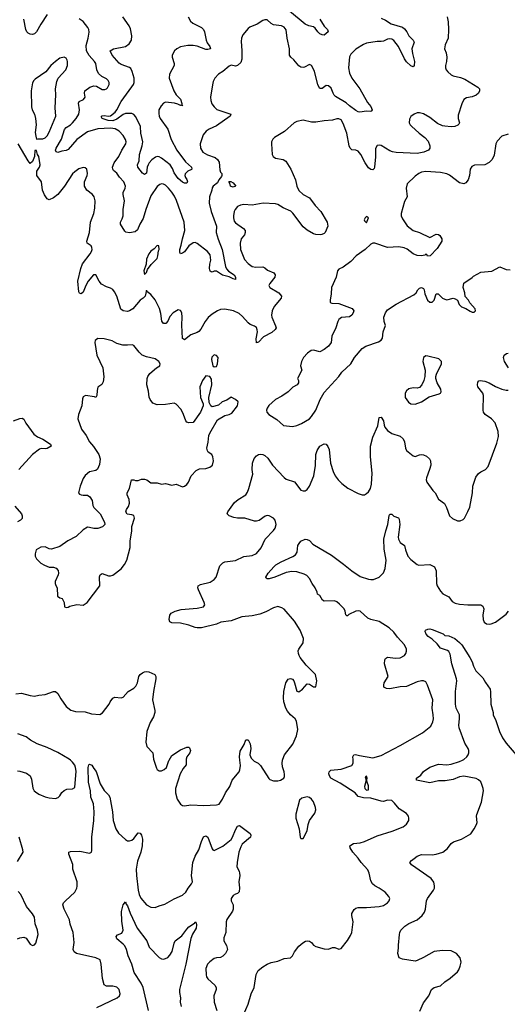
# Model space of a CAD drawing. Header units: inches. Extents: x 1954678 to 2060271, y 904822 to 1016299.
# Tile 37 of 256: x 1975110 to 1979722, y 927690 to 937004. Entities that reach past the tile are written whole.
import ezdxf

# ---------------------------------------------------------------- set-up
doc = ezdxf.new("R2010")
doc.units = ezdxf.units.IN
doc.header["$MEASUREMENT"] = 0
doc.layers.add('B9972', color=7, linetype='Continuous')
doc.layers.add('B9973', color=7, linetype='Continuous')

msp = doc.modelspace()

# ---------------------------------------------------------------- linework, layer by layer
at = {"layer": 'B9972', "color": 5}
for points, elevation in [([(1975090, 929898.8), (1975110, 929896.3), (1975175.6, 929875.6), (1975210, 929850.8), (1975220.4, 929820.4), (1975234.6, 929734.6), (1975247.3, 929710), (1975258.8, 929698.8), (1975290, 929679.1), (1975350, 929653.4), (1975390, 929642), (1975450, 929637.3), (1975473.8, 929646.2), (1975490, 929662.8), (1975510, 929694.8), (1975530, 929714), (1975556, 929724), (1975610, 929727.7), (1975630, 929741), (1975643, 929897), (1975638.4, 929930), (1975630, 929952.2), (1975610, 929981.4), (1975589.9, 930000)], 660), ([(1975839.5, 927660.5), (1976033.2, 927750), (1976055.1, 927770), (1976060.9, 927790), (1976052, 927830), (1976030, 927851.8), (1975990, 927861.6), (1975930, 927860.9), (1975910, 927874), (1975893.6, 927933.6), (1975880.5, 928070), (1975871.5, 928111.5), (1975830, 928129.6), (1975648, 928170), (1975625.4, 928185.4), (1975617.2, 928210), (1975624.5, 928275.5), (1975616.9, 928370), (1975587.7, 928447.7), (1975579.8, 928490), (1975529.6, 928590), (1975519.5, 928630), (1975523.7, 928650), (1975542, 928670), (1975631.6, 928750), (1975649.4, 928789.4), (1975652.4, 928807.6), (1975652.3, 928850), (1975613, 928970), (1975613.8, 929013.8), (1975574.3, 929110), (1975575.1, 929130), (1975590, 929136.9), (1975677.5, 929137.5), (1975770, 929118.4), (1975789.3, 929130), (1975793.5, 929146.5), (1975793.1, 929270), (1975811.9, 929430), (1975814.2, 929510), (1975806.8, 929586.8), (1975782.5, 929650), (1975778.9, 929710), (1975762, 929790), (1975758.2, 929930), (1975763.9, 929956.1), (1975770, 929963), (1975793.3, 929953.3), (1975810, 929920.7), (1975832.3, 929892.3), (1975870, 929775.5), (1975910, 929714), (1975951.1, 929671.1), (1975963.6, 929650), (1975987.7, 929510), (1975994.3, 929430), (1976018.3, 929350), (1976043.1, 929310), (1976110, 929250.5), (1976130, 929238), (1976150, 929235.5), (1976170, 929243), (1976190, 929259.1), (1976230, 929313), (1976250, 929310.4), (1976261.6, 929290), (1976271.2, 929251.2), (1976268.9, 929188.9), (1976255.2, 929130), (1976224.4, 929044.4), (1976212.4, 928970), (1976213.4, 928910), (1976231.3, 928770), (1976238.6, 928730), (1976255.1, 928695.1), (1976310, 928632.4), (1976350, 928608.8), (1976390, 928605.3), (1976430, 928622.4), (1976482.8, 928637.2), (1976570, 928688.4), (1976650, 928722), (1976682.4, 928750), (1976704.2, 928790), (1976734.7, 928830), (1976743, 928850), (1976736.4, 928910), (1976747.9, 929030), (1976769.9, 929090.1), (1976803.6, 929150), (1976829.7, 929230), (1976850, 929274), (1976870, 929284), (1976890, 929270.6), (1976930, 929162), (1976938, 929150), (1976950, 929144.9), (1977030, 929185.7), (1977109.8, 929250.2), (1977123.5, 929270), (1977150, 929340.7), (1977170, 929374.8), (1977190, 929381), (1977290, 929304.7), (1977297.3, 929290), (1977294, 929270), (1977215.3, 929204.7), (1977200.2, 929179.8), (1977181.8, 929130), (1977165.7, 929030), (1977163.8, 928990), (1977185.5, 928950), (1977190.4, 928930), (1977192.2, 928910), (1977181.1, 928850), (1977188.3, 928791.7), (1977187.1, 928752.9), (1977170, 928737.2), (1977150, 928733.2), (1977130, 928719), (1977111.3, 928690), (1977111.3, 928670), (1977130.5, 928630.5), (1977130.3, 928590), (1977122.8, 928570), (1977070, 928491.5), (1977061.3, 928470), (1977059.1, 928370), (1977042, 928318), (1977040.3, 928290), (1977064.9, 928244.9), (1977074, 928210), (1977055.3, 928170), (1977030, 928146), (1977010, 928133.3), (1976970, 928131.3), (1976950, 928122.9), (1976908.8, 928091.2), (1976887.3, 928070), (1976871.5, 928030), (1976872.4, 927970), (1976877.1, 927950), (1976890.4, 927930), (1976957.1, 927870), (1976968.2, 927850), (1976968.4, 927830), (1976946.7, 927770), (1976948, 927710), (1976975.5, 927630)], 640), ([(1976379.3, 930000), (1976402.6, 929922.6), (1976410.4, 929910.4), (1976430, 929898), (1976450, 929898.7), (1976477.6, 929910), (1976497.2, 929930), (1976522, 929998), (1976523.2, 930000)], 660), ([(1976684.6, 930000), (1976683.5, 929956.5), (1976657.7, 929922.3), (1976627.7, 929870), (1976584.4, 929730), (1976584.4, 929690), (1976599.5, 929630), (1976630, 929584.9), (1976650, 929570.5), (1976668.5, 929568.5), (1976730, 929578.3), (1976851.5, 929571.5), (1976970, 929575.8), (1976995.4, 929584.6), (1977027.6, 929630), (1977055.6, 929690), (1977098, 929750), (1977120.5, 929810), (1977185.1, 929890), (1977192.9, 929907.1), (1977198.3, 929950), (1977191.7, 930000)], 660), ([(1977226.6, 927590), (1977270, 927690.7), (1977298.4, 927790), (1977327.7, 927850), (1977346.5, 927973.5), (1977366.2, 928010), (1977410, 928045.8), (1977450, 928068.9), (1977490, 928085.3), (1977550, 928097.6), (1977610, 928124.4), (1977670, 928130.7), (1977691.5, 928148.5), (1977710, 928186), (1977750, 928238.8), (1977787.2, 928272.8), (1977812.9, 928287.1), (1977830, 928290.8), (1977850, 928286.8), (1977870, 928276), (1977890, 928251), (1977910, 928236), (1977990, 928214.8), (1978030, 928210.8), (1978070, 928226.8), (1978090, 928226), (1978130, 928211), (1978150, 928218), (1978210, 928294.8), (1978239.1, 928340.9), (1978251.6, 928370), (1978263.6, 928470), (1978252.3, 928530), (1978252.7, 928550), (1978274.2, 928585.8), (1978290, 928598.8), (1978310, 928604.9), (1978390, 928604.9), (1978510, 928616.9), (1978550, 928626.3), (1978589.7, 928650.3), (1978605.1, 928670), (1978609.6, 928690), (1978602.9, 928710), (1978567, 928750), (1978510, 928789.6), (1978470, 928809.6), (1978447.8, 928830), (1978430, 928857.2), (1978416.8, 928930), (1978402, 928962), (1978340.5, 929030), (1978310, 929073.6), (1978260.5, 929130), (1978234.5, 929170), (1978232.7, 929190), (1978268.7, 929210), (1978330, 929217.4), (1978370, 929228.7), (1978490, 929282.4), (1978632.5, 929327.5), (1978737.2, 929370), (1978770, 929394), (1978789.5, 929430), (1978792, 929450), (1978786, 929470), (1978770, 929494), (1978698.6, 929538.6), (1978654.2, 929594.2), (1978630, 929617.2), (1978590, 929622.7), (1978550.4, 929609.6), (1978530, 929611.6), (1978430, 929640.9), (1978363.2, 929643.2), (1978310, 929655.3), (1978284, 929690), (1978142, 929782), (1978051.6, 929830), (1978038.9, 929850), (1978035.1, 929870), (1978038.4, 929890), (1978053.6, 929906.4), (1978150, 929913.7), (1978251.8, 929948.2), (1978262.7, 929970), (1978265.2, 930000)], 640), ([(1977317.7, 930000), (1977328, 929990), (1977364, 929970), (1977387.7, 929950), (1977465.2, 929825.2), (1977476.8, 929816.8), (1977510, 929805.5), (1977550, 929804.9), (1977578, 929810), (1977608.7, 929830), (1977615.1, 929844.9), (1977615.5, 929864.5), (1977611.8, 929890), (1977595.8, 929935.8), (1977592.8, 929970), (1977596.2, 930000)], 660), ([(1978893.9, 927626.1), (1978930, 927704.9), (1978978.4, 927770), (1979003.7, 927830), (1979030, 927847.7), (1979090, 927864), (1979130, 927901.6), (1979182.6, 927937.4), (1979250, 927997.1), (1979264.4, 928015.6), (1979276.9, 928050), (1979284.2, 928090), (1979276.9, 928130), (1979242.9, 928170), (1979190, 928196.4), (1979110, 928200.5), (1979030, 928188.6), (1978930, 928132.2), (1978870, 928104.2), (1978850, 928099.6), (1978730, 928116), (1978698, 928130), (1978685.2, 928170), (1978694.2, 928225.8), (1978692, 928250), (1978702.7, 928350), (1978706, 928370), (1978716, 928390), (1978751.6, 928430), (1978790, 928455.6), (1978869.8, 928490.2), (1978916.9, 928530), (1978938, 928562), (1978948.2, 928590), (1978958.3, 928670), (1978966, 928690), (1979022.9, 928770), (1979031.8, 928790), (1979034, 928810), (1979026.5, 928846.5), (1979001.3, 928881.3), (1978814.5, 929010), (1978800.9, 929030), (1978816.2, 929050), (1978840.5, 929070), (1978870, 929090.3), (1978910, 929106), (1979010, 929105.5), (1979050, 929110.3), (1979112.1, 929127.9), (1979155.9, 929164.1), (1979191.5, 929210), (1979212.5, 929227.5), (1979290, 929251.5), (1979375.7, 929304.3), (1979408.8, 929350), (1979430.7, 929390), (1979435.8, 929410), (1979430.7, 929470), (1979433.6, 929486.4), (1979478.2, 929601.8), (1979495.5, 929710), (1979494.4, 929730), (1979482, 929770), (1979470, 929793.3), (1979450, 929814.7), (1979425.9, 929825.9), (1979310, 929848.9), (1979270, 929841.6), (1979210, 929816.4), (1979134.5, 929805.5), (1979070, 929803.1), (1978990, 929783.8), (1978863.7, 929810), (1978862.7, 929830), (1978903.6, 929856.4), (1978928.5, 929891.6), (1978990, 929934.6), (1979070, 929960.3), (1979150, 929956.5), (1979190, 929961), (1979270, 929987.7), (1979297.5, 930000)], 620), ([(1975090, 929041), (1975142, 929130), (1975139, 929150), (1975105.2, 929270)], 660), ([(1975090, 928308), (1975110, 928319.1), (1975150, 928324.9), (1975170, 928314.8), (1975210, 928258), (1975230, 928246), (1975250, 928253.4), (1975261.6, 928270), (1975284.2, 928350), (1975278.7, 928390), (1975255.8, 928450), (1975250, 928513.2), (1975230, 928546.6), (1975174.6, 928614.6), (1975120.7, 928730), (1975095.9, 928755.9)], 660), ([(1976329.1, 927630), (1976276.8, 927850), (1976257.4, 927890), (1976192.8, 927990), (1976171.8, 928070), (1976134.8, 928150), (1976119.7, 928210), (1976103.3, 928243.3), (1976090, 928259.5), (1976029.6, 928310), (1976020.9, 928330), (1976034.2, 928345.8), (1976076, 928364), (1976089.6, 928390), (1976075.4, 928475.4), (1976072.9, 928567.1), (1976090, 928631.3), (1976110, 928658), (1976116.7, 928636.7), (1976130, 928620.5), (1976153.3, 928553.3), (1976222, 928410), (1976311.5, 928291.5), (1976334.9, 928230), (1976430, 928132.7), (1976450, 928121.3), (1976470, 928118.7), (1976490, 928123.1), (1976510, 928133.7), (1976530, 928153.7), (1976552.3, 928190), (1976570.7, 928270), (1976580.9, 928290), (1976643.2, 928336.8), (1976690, 928401.7), (1976710, 928421.7), (1976762, 928458), (1976770, 928471), (1976778.5, 928458.5), (1976783.5, 928443.5), (1976780.4, 928410), (1976744.8, 928355.2), (1976727.3, 928312.7), (1976680.7, 928070), (1976620.7, 927830), (1976620.8, 927800.8), (1976630.3, 927750), (1976627.8, 927710), (1976638.5, 927670)], 620)]:
    msp.add_lwpolyline(points, dxfattribs=dict(at, elevation=elevation))
for points, elevation in [([(1978390, 929848), (1978378, 929842), (1978386, 929810), (1978370.7, 929750), (1978374, 929730), (1978390, 929716.3), (1978410, 929718), (1978410, 929758), (1978397.2, 929790), (1978393.2, 929810), (1978397.2, 929830)], 640), ([(1977830, 929653.2), (1977779.8, 929640.2), (1977757.3, 929622.7), (1977720.5, 929490), (1977720.5, 929450), (1977754, 929350), (1977762.8, 929270), (1977770, 929258), (1977790, 929258), (1977829.2, 929330), (1977839.3, 929390), (1977852.1, 929427.9), (1977901.2, 929498.8), (1977909.5, 929530), (1977909.3, 929550.7), (1977890, 929605.2), (1977870, 929629.3), (1977850, 929645.2)], 660)]:
    msp.add_lwpolyline(points, close=True, dxfattribs=dict(at, elevation=elevation))
at = {"layer": 'B9973', "color": 5}
for points, elevation in [([(1977950.1, 937010.1), (1977990, 936943.1), (1978020.5, 936910), (1978027.3, 936890), (1977990, 936858), (1977970, 936859.6), (1977949.7, 936870), (1977929.7, 936890), (1977905.3, 936925.3), (1977890, 936938), (1977845.3, 936945.3), (1977810, 936961), (1977663.4, 937083.4)], 620), ([(1979152.2, 937030), (1979163.1, 936983.1), (1979166.9, 936910), (1979162.4, 936830), (1979134.8, 936765.2), (1979128.9, 936730), (1979142.6, 936690), (1979148.7, 936650), (1979146.7, 936610), (1979136.3, 936570), (1979137.3, 936550), (1979144.9, 936530), (1979159.1, 936510), (1979190, 936483.8), (1979210, 936472.7), (1979277.7, 936457.7), (1979321.7, 936441.7), (1979444.4, 936364.4), (1979459.1, 936350), (1979459.5, 936330), (1979448.8, 936310), (1979426.4, 936290), (1979390, 936274.8), (1979334.6, 936265.4), (1979310.8, 936250), (1979290.7, 936209.3), (1979257.6, 936102.4), (1979257.6, 936070), (1979270.6, 936030), (1979263.4, 936016.6), (1979254, 936006), (1979226, 935994), (1979190.4, 935989.6), (1979130, 935995.8), (1979110, 936000.5), (1979062.6, 936022.6), (1978990, 936079.7), (1978930, 936113.7), (1978890, 936124), (1978870, 936122), (1978840.7, 936110), (1978810.4, 936089.6), (1978796.7, 936063.3), (1978794, 936030), (1978803.1, 936010), (1978816.4, 935996.4), (1978887.6, 935930), (1978942.3, 935890), (1978974.9, 935854.9), (1978988.9, 935810), (1978988.5, 935790), (1978975.8, 935770), (1978933, 935750), (1978870, 935738.5), (1978669.2, 935749.2), (1978634.8, 935754.8), (1978610, 935764.5), (1978530, 935813.5), (1978510, 935818.3), (1978490, 935815.6), (1978475.8, 935784.2), (1978474.5, 935705.5), (1978465.8, 935610), (1978462.2, 935597.8), (1978450, 935583), (1978430, 935586.2), (1978410, 935603.1), (1978377.2, 935650), (1978336.1, 935730), (1978310, 935759.3), (1978290, 935769.8), (1978250, 935774.6), (1978235.3, 935790), (1978227.4, 935810), (1978204.6, 935930), (1978170, 936023.7), (1978150, 936057), (1978130, 936067), (1978110, 936066.6), (1978070, 936052.3), (1977990, 936046.3), (1977910, 936034), (1977870, 936035.1), (1977790, 936052.3), (1977730, 936040.9), (1977706.8, 936030), (1977613.5, 935946.5), (1977520.7, 935890), (1977504.6, 935875.4), (1977490.5, 935850), (1977490.4, 935830), (1977497.3, 935730), (1977506.8, 935710), (1977530, 935694), (1977601.1, 935681.1), (1977626.2, 935666.2), (1977675.5, 935590), (1977718.7, 935490), (1977732, 935430), (1977749.2, 935389.2), (1977790, 935350.5), (1977850, 935320.5), (1977906.2, 935246.2), (1977958, 935190), (1978019.1, 935090), (1978024, 935050), (1977998.8, 934990), (1977990, 934982.7), (1977968.1, 934971.9), (1977950.4, 934969.6), (1977910, 934972.3), (1977890, 934978.7), (1977830, 935012), (1977790, 935044.8), (1977693.8, 935173.8), (1977674.2, 935194.2), (1977603.4, 935223.4), (1977550, 935256.2), (1977530, 935261), (1977413, 935267), (1977310, 935248.4), (1977230, 935256.8), (1977198.8, 935250), (1977170, 935236.3), (1977147, 935210), (1977138.9, 935190), (1977132.8, 935150), (1977131.5, 935130), (1977138.8, 935098.8), (1977150, 935082.6), (1977227.2, 935030), (1977242.3, 935010), (1977244, 934990), (1977235.6, 934970), (1977205.3, 934930), (1977194.9, 934890), (1977199.6, 934830), (1977236.7, 934736.7), (1977270, 934696.4), (1977310, 934670.4), (1977344.2, 934664.2), (1977410, 934667.2), (1977430, 934656.4), (1977454.1, 934634.1), (1977514.8, 934610), (1977527.7, 934590), (1977521.6, 934570), (1977476.3, 934510), (1977467.3, 934490), (1977474.8, 934470), (1977559.5, 934419.5), (1977587.7, 934390), (1977581.6, 934370), (1977515.3, 934290), (1977496.5, 934250), (1977491.6, 934210), (1977493.8, 934190), (1977530.4, 934109.6), (1977534.4, 934090), (1977526.4, 934073.6), (1977494.2, 934045.8), (1977417.4, 934002.6), (1977370, 933954), (1977350, 933948), (1977345.6, 933985.6), (1977358, 934050), (1977357.4, 934070), (1977350, 934092), (1977330, 934105.6), (1977290, 934121.1), (1977270, 934136.9), (1977217.5, 934197.5), (1977185.7, 934225.7), (1977132.3, 934250), (1977050, 934267.1), (1977010, 934263.1), (1976981.6, 934250), (1976930, 934218), (1976892.3, 934187.7), (1976863.9, 934150), (1976822.9, 934077.1), (1976804.6, 934055.4), (1976790, 934044), (1976730, 934024), (1976670, 933975.1), (1976649.8, 933989.8), (1976644.1, 934115.9), (1976646.6, 934190), (1976642.4, 934230), (1976632.3, 934252.3), (1976610, 934259.5), (1976562, 934230), (1976530, 934198), (1976510, 934153.2), (1976490.8, 934130), (1976470, 934129.4), (1976453.3, 934153.3), (1976444.7, 934224.7), (1976430.8, 934270.8), (1976392.7, 934352.7), (1976350, 934405.2), (1976314, 934434), (1976310, 934446), (1976295.5, 934390), (1976279.3, 934370), (1976248.5, 934350), (1976179.5, 934270), (1976150, 934250.9), (1976130, 934244.6), (1976090, 934249), (1976066.5, 934266.5), (1976027.4, 934390), (1976008.2, 934430), (1975990, 934451.3), (1975970, 934463), (1975930, 934476.3), (1975882.8, 934502.8), (1975860.5, 934530), (1975830, 934589.2), (1975808.4, 934590), (1975757.4, 934530), (1975734.3, 934490), (1975710, 934426), (1975690, 934409.3), (1975677, 934417), (1975668.5, 934428.5), (1975659.4, 934530), (1975688.2, 934651.8), (1975705, 934695), (1975776, 934790), (1975788.9, 934810), (1975794, 934830), (1975793.7, 934850), (1975785.6, 934865.6), (1975749.2, 934889.2), (1975743.5, 934910), (1975768.8, 934990), (1975780.4, 935090), (1975812.3, 935170), (1975819.8, 935220.2), (1975823, 935290), (1975814, 935330), (1975798.4, 935350), (1975745.6, 935390), (1975722.9, 935430), (1975721.6, 935470), (1975747.6, 935530), (1975751.5, 935550), (1975743.7, 935590), (1975730, 935603.7), (1975710, 935607.3), (1975670, 935593), (1975630, 935565.6), (1975610, 935547), (1975533.6, 935430), (1975470, 935350.9), (1975430, 935319.8), (1975390, 935301.1), (1975369.8, 935309.8), (1975346.1, 935346.1), (1975327.1, 935390), (1975316.9, 935470), (1975273.3, 935530), (1975273.6, 935570), (1975298.7, 935610), (1975303, 935630), (1975290, 935708.7), (1975279.3, 935730), (1975270, 935768), (1975254, 935766), (1975250.8, 935710), (1975230, 935664), (1975210, 935645.2), (1975190, 935669.5), (1975095.8, 935830)], 660), ([(1975370, 937052.8), (1975310, 936962), (1975270, 936889.5), (1975251.1, 936868.9), (1975230, 936865), (1975207.8, 936867.8), (1975190, 936876.4), (1975178, 936890), (1975168.9, 936910), (1975150, 937009.2)], 640), ([(1978530, 937018.9), (1978570, 936999), (1978623.7, 936963.7), (1978730, 936932.7), (1978750, 936917.6), (1978770.3, 936890), (1978790.4, 936850), (1978833, 936810), (1978840.4, 936790), (1978818, 936730), (1978824, 936684), (1978844, 936610), (1978841.6, 936570), (1978830, 936558.4), (1978810, 936567.6), (1978770, 936606.3), (1978750, 936633.3), (1978691.4, 936751.4), (1978650, 936807.7), (1978630, 936820.8), (1978610, 936823.8), (1978590, 936819.3), (1978550, 936800.7), (1978530, 936796.8), (1978490, 936797.6), (1978390, 936781.8), (1978360.4, 936770), (1978290, 936725.1), (1978242, 936678), (1978228.1, 936651.9), (1978221.3, 936550), (1978230, 936499.1), (1978250.2, 936450), (1978325.7, 936350), (1978400.7, 936220.7), (1978430, 936182.8), (1978442.8, 936150), (1978438.5, 936141.5), (1978430, 936137.2), (1978390, 936138.9), (1978328.5, 936128.5), (1978310, 936133.3), (1978290, 936145.4), (1978230, 936187.8), (1978197.4, 936217.4), (1978097.7, 936277.7), (1978084.5, 936290), (1978073.7, 936310), (1978055.9, 936355.9), (1978030, 936379.6), (1978010, 936382.4), (1977970, 936354.5), (1977950, 936354.5), (1977930, 936389.2), (1977897.8, 936517.8), (1977870, 936569.3), (1977850, 936580.9), (1977804.9, 936555.1), (1977790, 936551.1), (1977770, 936554.8), (1977750, 936568.5), (1977704.3, 936624.3), (1977673.3, 936650), (1977660.3, 936670), (1977661.6, 936730), (1977638.4, 936830), (1977630, 936909), (1977610, 936934), (1977586.6, 936946.6), (1977510, 936956.4), (1977488.2, 936968.2), (1977450, 937001.6), (1977430, 937002.4), (1977410, 936996.9), (1977356.7, 936963.3), (1977286.2, 936933.8), (1977270, 936922), (1977220.3, 936859.8), (1977206.4, 936830), (1977203.4, 936796.6), (1977211.7, 936711.7), (1977211.4, 936630), (1977201.2, 936598.8), (1977170, 936569.6), (1977150, 936564.2), (1977110, 936572.8), (1977090, 936566), (1977030, 936512.8), (1976991.3, 936488.7), (1976954.9, 936450), (1976941.1, 936418.9), (1976933.3, 936386.7), (1976915.8, 936270), (1976918.4, 936238.4), (1976928.5, 936208.5), (1976950, 936178.4), (1976976, 936156), (1977107.3, 936110), (1977100.5, 936090), (1976970, 936000.4), (1976902, 935970), (1976873, 935950), (1976846.3, 935913.7), (1976816, 935830), (1976819.6, 935790), (1976843.6, 935750), (1976885.2, 935725.2), (1976959.3, 935699.3), (1976981.8, 935681.9), (1976996.7, 935656.7), (1977004.3, 935584.3), (1977010, 935562), (1977020.5, 935550), (1977022.8, 935530), (1977019.8, 935520.2), (1976993.4, 935490), (1976980.3, 935459.7), (1976939.5, 935430), (1976930, 935412.7), (1976927.6, 935390), (1976904.1, 935330), (1976903, 935270), (1976920.5, 935190), (1976971.3, 935050), (1976968.1, 934990), (1976987.4, 934927.4), (1977026.4, 934830), (1977056.3, 934670), (1977066.5, 934646.5), (1977085.6, 934625.6), (1977139.6, 934590), (1977150.2, 934570), (1977150, 934548), (1977130, 934551.8), (1977092.7, 934572.7), (1977027.7, 934587.7), (1976970, 934626.3), (1976950, 934625.6), (1976930, 934616.2), (1976919.5, 934619.5), (1976910, 934625.2), (1976905.4, 934650), (1976907.9, 934690), (1976918.5, 934730), (1976910, 934779.5), (1976887.8, 934810), (1976790, 934886.9), (1976770, 934895.8), (1976750, 934892.6), (1976710, 934864.7), (1976670, 934809.7), (1976650, 934795.6), (1976629.5, 934790), (1976623.7, 934803.7), (1976623.8, 934830), (1976637.6, 934870), (1976648.6, 934930), (1976670.5, 935009.5), (1976664.1, 935090), (1976593.1, 935293.1), (1976574.1, 935334.1), (1976550, 935373.3), (1976518.9, 935410), (1976490, 935438.9), (1976470, 935449.7), (1976450, 935451.1), (1976434.5, 935445.5), (1976410, 935425.7), (1976350, 935339.2), (1976301.5, 935210), (1976277, 935123), (1976247.1, 935070), (1976223.7, 935016.3), (1976201.3, 934998.7), (1976150, 934987.3), (1976114.2, 934994.2), (1976103.5, 935003.5), (1976062, 935070), (1976062.6, 935090), (1976079.1, 935120.9), (1976087.7, 935150), (1976089.8, 935210), (1976099.8, 935290), (1976088.4, 935350), (1976089.7, 935370), (1976108.2, 935410), (1976111.2, 935430), (1976095.6, 935470), (1976054.5, 935514.5), (1976030, 935551.5), (1975998.4, 935578.4), (1975989.8, 935590), (1975987.9, 935607.9), (1976003, 935650), (1976048.5, 935710), (1976076, 935770), (1976115.1, 935830), (1976116.9, 935850), (1976111.8, 935871.8), (1976088, 935910), (1976050.7, 935950.7), (1976012.9, 935972.9), (1975970, 935977.7), (1975850, 935972), (1975750, 935943.8), (1975650.2, 935870), (1975570, 935777.2), (1975550, 935767.1), (1975510, 935761.8), (1975470, 935746.3), (1975454.7, 935754.7), (1975449.8, 935770), (1975454.6, 935790), (1975506.5, 935873.5), (1975534.6, 935965.4), (1975550, 935984), (1975589.8, 936010), (1975609.8, 936030), (1975644, 936070), (1975668.9, 936110), (1975674.5, 936150), (1975665.3, 936214.7), (1975672, 936230), (1975713.2, 936250), (1975729.5, 936270), (1975723.6, 936310), (1975727, 936330), (1975774.1, 936365.9), (1975810, 936379.6), (1975836.5, 936376.5), (1975890, 936345.2), (1975915.1, 936344.9), (1975930, 936350.5), (1975939.5, 936360.5), (1975955.1, 936390), (1975955.4, 936410), (1975947, 936430), (1975930, 936443.6), (1975885.5, 936465.5), (1975855.9, 936495.9), (1975839.7, 936530), (1975829.7, 936590), (1975817.7, 936610), (1975765.5, 936665.5), (1975742, 936710), (1975738.9, 936761.1), (1975759, 936830), (1975766.4, 936886.4), (1975763.9, 936910), (1975755.1, 936930), (1975710, 936988), (1975673, 937013)], 640), ([(1976704, 937030), (1976726.3, 936990), (1976748.7, 936970), (1976829.3, 936929.3), (1976848.8, 936910), (1976858.3, 936890), (1976872.3, 936810), (1976884.2, 936784.2), (1976908.4, 936750), (1976914, 936730), (1976890, 936722), (1976870, 936723.5), (1976790, 936753.7), (1976750, 936759.5), (1976700.7, 936759.3), (1976630, 936747.7), (1976595.8, 936730), (1976573.7, 936710), (1976553.4, 936670), (1976551.7, 936650), (1976572.4, 936590), (1976572.4, 936570), (1976528.1, 936490), (1976523.9, 936450), (1976567.1, 936330), (1976590, 936291.8), (1976631, 936251), (1976644.9, 936210), (1976642.8, 936202.8), (1976650.5, 936190), (1976635.3, 936195.3), (1976630, 936192.7), (1976605.8, 936205.8), (1976574.6, 936214.6), (1976490, 936224.4), (1976470, 936214.7), (1976447, 936190), (1976427.4, 936150), (1976424.8, 936115.2), (1976428.8, 936090), (1976439.5, 936070), (1976510.3, 935970), (1976541.8, 935870), (1976596.9, 935770), (1976678.9, 935658.9), (1976733.4, 935610), (1976737.1, 935590), (1976734.1, 935585.9), (1976698.8, 935570), (1976674.4, 935545.6), (1976673.4, 935530), (1976679.3, 935510), (1976691.3, 935491.3), (1976697.1, 935470), (1976690, 935459.3), (1976670, 935458.9), (1976650, 935466.8), (1976610, 935501.7), (1976570, 935555.6), (1976555.5, 935595.5), (1976532.1, 935632.1), (1976450, 935695.1), (1976430, 935705.6), (1976410, 935708.6), (1976395.3, 935704.7), (1976360.9, 935679.1), (1976334.7, 935650), (1976324.2, 935630), (1976316.5, 935610), (1976308.4, 935551.6), (1976290, 935539.5), (1976270, 935553.6), (1976226.6, 935610), (1976224.4, 935630), (1976240.2, 935670), (1976244.2, 935730), (1976269.9, 935810), (1976274.6, 935850), (1976256.3, 935930), (1976252.2, 935992.2), (1976210, 936085.3), (1976190, 936106.1), (1976170, 936115.4), (1976110, 936115.5), (1976090, 936106.9), (1976030, 936063.4), (1975990, 936048.2), (1975947.8, 936050), (1975889.6, 936070), (1975883.5, 936083.5), (1975882.3, 936090), (1975890, 936096.2), (1975910, 936099.2), (1975950, 936090.1), (1975970, 936093.1), (1976012, 936128), (1976029.9, 936150), (1976068.5, 936231.5), (1976171.9, 936368.1), (1976186.2, 936390), (1976192.4, 936410), (1976191.6, 936450), (1976175, 936515), (1976161.6, 936541.6), (1976150, 936551.6), (1976070, 936581.3), (1976052.1, 936592.1), (1975985.5, 936670), (1975964.2, 936710), (1975996, 936730), (1976110, 936750.2), (1976144.6, 936775.4), (1976168.2, 936811.8), (1976171.4, 936850), (1976157.2, 936917.2), (1976145.1, 936945.1), (1976086.8, 937030)], 620), ([(1979730, 935922.7), (1979670, 935900.9), (1979626.4, 935853.6), (1979614.4, 935830), (1979596.2, 935723.8), (1979578, 935682), (1979550, 935652.3), (1979510, 935631.8), (1979412.7, 935627.3), (1979385.8, 935614.2), (1979370.7, 935590), (1979363, 935530), (1979350.3, 935489.7), (1979330, 935461.2), (1979322.5, 935457.5), (1979310, 935452.7), (1979270, 935459.5), (1979174.5, 935534.6), (1979150, 935545.3), (1979090, 935558.7), (1978950, 935568.2), (1978910, 935560.5), (1978884.9, 935550), (1978850, 935524.5), (1978774.4, 935450), (1978764.4, 935410), (1978776.3, 935330), (1978750, 935284), (1978718.5, 935170), (1978719.6, 935150), (1978730, 935119.1), (1978775.4, 935055.4), (1978830, 935010.4), (1978891.3, 934990), (1978990, 934944.7), (1979050, 934976), (1979071.6, 934971.6), (1979083.6, 934963.6), (1979102, 934930), (1979102, 934910), (1979059.8, 934840.2), (1978992, 934770), (1978968.4, 934768.4), (1978962, 934782), (1978950, 934786), (1978942, 934778), (1978910.9, 934769.1), (1978870, 934773.2), (1978830, 934789), (1978774.5, 934834.5), (1978747, 934847), (1978695.6, 934855.6), (1978588.2, 934848.2), (1978470, 934889), (1978451.1, 934888.9), (1978430, 934882), (1978378, 934830), (1978291, 934770), (1978242.5, 934717.5), (1978170, 934664), (1978130, 934645.2), (1978114.8, 934630), (1978102.4, 934570), (1978059.5, 934470), (1978057, 934410), (1978046, 934350), (1978047.3, 934330), (1978063.8, 934323.8), (1978130, 934318), (1978253.4, 934273.4), (1978270.8, 934250), (1978262.8, 934230), (1978250, 934209), (1978230, 934194), (1978153.2, 934186.8), (1978130, 934169), (1978119.1, 934150), (1978101.6, 934090), (1978063, 934010), (1978055.5, 933950), (1978030, 933915.1), (1977990, 933884.5), (1977950, 933862.7), (1977890, 933877.2), (1977865.8, 933874.2), (1977831, 933850), (1977794, 933810), (1977776.3, 933770), (1977766, 933730), (1977778, 933690), (1977738, 933610), (1977746.8, 933590), (1977746.8, 933570), (1977734, 933550), (1977693.4, 933526.6), (1977650, 933482.9), (1977590, 933443.6), (1977529, 933411), (1977466.4, 933353.6), (1977450.4, 933330), (1977443.1, 933310), (1977448, 933290), (1977467.7, 933270), (1977543.1, 933223.1), (1977605.3, 933165.3), (1977690, 933154.9), (1977730, 933165.3), (1977774.5, 933185.5), (1977849.6, 933230), (1977870.9, 933250), (1977910.8, 933310), (1977950.9, 933410), (1977990, 933478.4), (1978129.7, 933630), (1978157.6, 933670), (1978242.4, 933750), (1978277, 933810), (1978347.8, 933892.2), (1978384.8, 933915.2), (1978502.7, 933957.3), (1978530, 933971.3), (1978541.2, 933990), (1978549.2, 934050), (1978569.2, 934110), (1978556, 934150), (1978552.7, 934190), (1978569.4, 934230), (1978590, 934259.1), (1978670, 934313), (1978838.7, 934401.3), (1978859.5, 934420.5), (1978875.3, 934450), (1978890, 934464.7), (1978910, 934470.8), (1978930, 934462), (1978936, 934450), (1978941, 934410), (1978966.8, 934350), (1978990, 934331.3), (1979010, 934331), (1979029, 934350), (1979050, 934412), (1979068.9, 934411.1), (1979110, 934370.6), (1979130, 934359.1), (1979150, 934354), (1979210, 934370.8), (1979230, 934364.7), (1979250.8, 934350.8), (1979267.3, 934310), (1979290, 934286.8), (1979331, 934271), (1979370, 934246), (1979390, 934238), (1979410, 934238), (1979422, 934250), (1979419, 934270), (1979366, 934326), (1979354, 934350), (1979324.7, 934384.7), (1979320.4, 934420.4), (1979304, 934470), (1979310, 934512), (1979390, 934564.7), (1979402.7, 934577.3), (1979470, 934614.8), (1979575.5, 934624.5), (1979650, 934666), (1979710, 934640.7), (1979750, 934638.8)], 680), ([(1979734, 933710), (1979695.4, 933770), (1979686.6, 933810), (1979692.3, 933830), (1979713.8, 933846.2), (1979730, 933848.2)], 660), ([(1977596.2, 930000), (1977597.4, 930010), (1977615.1, 930050), (1977694, 930150), (1977726.6, 930230), (1977739.7, 930290), (1977726.9, 930370), (1977715.4, 930390), (1977669.9, 930429.9), (1977642.6, 930462.6), (1977628.7, 930490), (1977609.7, 930550), (1977605.4, 930590), (1977609.7, 930649.7), (1977627.6, 930732.4), (1977650, 930766), (1977670, 930771), (1977690, 930766), (1977702.8, 930750), (1977710.5, 930730.5), (1977730, 930652), (1977750, 930646.8), (1977784, 930670), (1977830, 930722), (1977850, 930718), (1977890, 930692), (1977910, 930694), (1977919, 930750), (1977908.7, 930810), (1977818, 930898), (1977762.9, 930970), (1977754, 930990), (1977747, 931010), (1977745.4, 931034.6), (1977749.4, 931050), (1977791.8, 931110), (1977795.1, 931150), (1977761.6, 931230), (1977710, 931315.1), (1977610, 931429.4), (1977590, 931442), (1977550, 931452), (1977510, 931442), (1977438, 931402), (1977380.2, 931379.8), (1977310, 931365.6), (1977210, 931355.3), (1977110, 931317.2), (1977013.9, 931306.1), (1976970, 931286.6), (1976830, 931252.9), (1976790, 931251.9), (1976770, 931256.1), (1976710, 931276.8), (1976630, 931296.3), (1976550, 931299.5), (1976529.6, 931309.6), (1976523.7, 931330), (1976528.7, 931370), (1976541.2, 931390), (1976582, 931410), (1976635.9, 931424.1), (1976790, 931436.4), (1976849.3, 931450.7), (1976861.2, 931470), (1976856, 931490), (1976800.7, 931610), (1976795.1, 931630), (1976799, 931650), (1976819.5, 931660.5), (1976910, 931683), (1976950, 931707.3), (1976968.2, 931731.8), (1977003.5, 931836.5), (1977030, 931866), (1977050, 931874.4), (1977150, 931888.8), (1977230, 931926), (1977310, 931936.4), (1977350, 931953.7), (1977392.5, 932007.5), (1977431.2, 932088.8), (1977510, 932170.7), (1977526.5, 932193.5), (1977535.8, 932230), (1977527.6, 932270), (1977509.5, 932290), (1977470, 932311.3), (1977450, 932313.6), (1977432.1, 932307.9), (1977374, 932266), (1977350, 932259.5), (1977330, 932260.7), (1977238, 932290), (1977169.6, 932289.6), (1977135.3, 932295.3), (1977090, 932309.3), (1977073.2, 932330), (1977079.3, 932350), (1977142.3, 932437.7), (1977176.2, 932463.8), (1977250, 932508), (1977264.6, 932535.4), (1977278.7, 932570), (1977313.8, 932706.2), (1977309.6, 932750), (1977312.8, 932810), (1977326.9, 932853.1), (1977350, 932879.5), (1977370, 932890.3), (1977390, 932894.3), (1977410, 932891.6), (1977430, 932882.6), (1977457.3, 932857.3), (1977502.3, 932790), (1977610, 932672.7), (1977630, 932658), (1977710, 932631), (1977770, 932554.9), (1977790, 932546.4), (1977810, 932546.7), (1977830, 932559.3), (1977849.6, 932590), (1977893.1, 932690), (1977907.5, 932787.5), (1977911.2, 932890), (1977922.9, 932930), (1977950, 932970.6), (1977990, 932990.8), (1978007.3, 932987.3), (1978026, 932966), (1978037.7, 932937.7), (1978050.5, 932810.5), (1978073.4, 932730), (1978093.4, 932690), (1978122, 932650), (1978155.6, 932615.6), (1978212.4, 932572.4), (1978310, 932523), (1978350, 932510.6), (1978370, 932510.7), (1978390, 932520.7), (1978410, 932538.8), (1978426.6, 932570), (1978437, 932610), (1978444.7, 932715.3), (1978428.5, 932870), (1978427.4, 932970), (1978450, 933054), (1978497.7, 933162.3), (1978510, 933241), (1978530, 933242.8), (1978550, 933211), (1978555.8, 933170), (1978563.8, 933150), (1978590, 933117.6), (1978630.2, 933090.2), (1978710, 933064.2), (1978738.2, 933038.3), (1978750.2, 933010), (1978760.3, 932950), (1978770, 932928.4), (1978830, 932879.3), (1978850, 932873), (1978890, 932887.3), (1978910, 932890.6), (1978930, 932887.3), (1978956.7, 932876.7), (1978987.3, 932850), (1978995.5, 932830), (1978997.1, 932790), (1978986.7, 932750), (1978956.3, 932670), (1978954.8, 932650), (1978961, 932630), (1979016, 932550), (1979038.8, 932530), (1979070.8, 932470), (1979126.6, 932426.6), (1979147.3, 932390), (1979176, 932310), (1979204.1, 932284.1), (1979250, 932262.4), (1979277.4, 932262.6), (1979303.8, 932276.2), (1979317, 932290), (1979350, 932350.8), (1979366.7, 932393.3), (1979393, 932530), (1979395.6, 932590), (1979424.6, 932675.4), (1979448.3, 932711.7), (1979470, 932728.4), (1979516, 932750), (1979542.3, 932777.7), (1979622.5, 932997.5), (1979638.8, 933061.2), (1979634.8, 933110), (1979606.9, 933190), (1979571.3, 933230), (1979514, 933270), (1979497.6, 933290), (1979493, 933310), (1979496.3, 933450), (1979490.8, 933470.8), (1979442.4, 933530), (1979439.6, 933550), (1979443.3, 933576.7), (1979452.3, 933587.7), (1979466, 933590), (1979510, 933584.2), (1979550.2, 933570.2), (1979610, 933535.3), (1979670, 933510.5), (1979710, 933499.1), (1979730, 933498.8)], 660), ([(1975050, 933210.4), (1975110, 933230.7), (1975134, 933234), (1975150, 933226), (1975167.5, 933187.5), (1975244.9, 933084.9), (1975278.3, 933058.3), (1975330, 933036.5), (1975400.7, 932990), (1975406.8, 932970), (1975370, 932947), (1975350, 932943.7), (1975313.7, 932946.3), (1975298.5, 932941.5), (1975231, 932890), (1975100.7, 932750)], 660), ([(1975063, 932403), (1975127, 932330), (1975134, 932310), (1975133.4, 932286.6), (1975118.7, 932270), (1975090, 932254.2)], 660), ([(1978265.2, 930000), (1978265.6, 930005.6), (1978261.2, 930030), (1978269.4, 930050.6), (1978287.3, 930052.7), (1978322.6, 930042.6), (1978450, 930022.4), (1978530, 930043.7), (1978710, 930138.9), (1978920.3, 930259.7), (1978997.6, 930322.4), (1979018.8, 930361.2), (1979023.5, 930390), (1979022, 930430), (1979009.7, 930490.4), (1979017.6, 930570), (1978967.6, 930710), (1978950, 930739.3), (1978930, 930749.6), (1978910, 930751.6), (1978870, 930741.6), (1978770, 930695.1), (1978710, 930693.6), (1978610, 930674.5), (1978578.6, 930678.6), (1978555.3, 930690), (1978553.2, 930710), (1978557.2, 930730), (1978595.1, 930790), (1978560.5, 930910), (1978563.6, 930950), (1978570, 930962.8), (1978590, 930975.5), (1978665.5, 930965.5), (1978710, 930968.4), (1978750, 930990.6), (1978763.6, 931010), (1978769.6, 931030), (1978768.2, 931050), (1978751, 931090), (1978683.1, 931163.1), (1978649.8, 931210), (1978605.4, 931250), (1978509.6, 931310), (1978430, 931330.8), (1978403.1, 931343.1), (1978330, 931407.6), (1978310, 931411.6), (1978290, 931407.8), (1978222.9, 931377.1), (1978210, 931364), (1978204, 931364), (1978193.6, 931373.6), (1978188, 931410), (1978178, 931430), (1978136.3, 931476.3), (1978110, 931496.9), (1978086.7, 931506.7), (1977990, 931505.1), (1977974, 931514), (1977950, 931558), (1977928, 931570), (1977924, 931590), (1977905.6, 931630), (1977875.1, 931670), (1977850, 931718), (1977825.7, 931745.7), (1977800.1, 931760.1), (1977730, 931779.7), (1977685.1, 931785.1), (1977630, 931774), (1977524, 931730), (1977470, 931715.6), (1977450, 931714), (1977440.2, 931720.2), (1977437.2, 931730), (1977460.7, 931770), (1977513.6, 931830), (1977533.5, 931846.5), (1977583.8, 931876.2), (1977694.3, 931925.7), (1977718, 931942), (1977733, 931967), (1977740.7, 932030), (1977753, 932050), (1977770, 932071.2), (1977810, 932089.2), (1977830, 932086.9), (1977850, 932076.1), (1977882.6, 932042.6), (1978058.5, 931938.5), (1978173.6, 931853.6), (1978250.3, 931790), (1978330, 931737.7), (1978410, 931710.2), (1978430, 931707.5), (1978457.2, 931710), (1978509, 931730), (1978550, 931771), (1978567.3, 931812.7), (1978574.7, 931890), (1978555.8, 931995.8), (1978555.4, 932090), (1978572.2, 932167.8), (1978591.2, 932230), (1978605.1, 932314.9), (1978610, 932326.8), (1978630, 932327.3), (1978650, 932308), (1978692.2, 932292.2), (1978700.5, 932280.5), (1978705.5, 932230), (1978690.3, 932110.3), (1978691.8, 932090), (1978710, 932058.4), (1978748.7, 932028.7), (1978757.6, 931990), (1978782, 931930), (1978810, 931897.1), (1978870, 931850.6), (1978884.4, 931844.4), (1978990, 931850.3), (1979033.4, 931830), (1979050.4, 931790), (1979053.1, 931670), (1979058, 931650), (1979090, 931597.3), (1979113.3, 931573.3), (1979170, 931546), (1979201.6, 931501.6), (1979230, 931484.9), (1979270, 931476.1), (1979350, 931467.6), (1979454, 931470), (1979470, 931468), (1979490, 931457.3), (1979500.4, 931430), (1979491.8, 931370), (1979492.4, 931330), (1979504.2, 931304.2), (1979524.7, 931290), (1979550, 931287), (1979570, 931290.4), (1979610, 931306), (1979710, 931379.3), (1979733.6, 931410)], 640), ([(1979297.5, 930000), (1979310, 930005.6), (1979339.7, 930030), (1979353.1, 930050), (1979358.2, 930070), (1979358.5, 930090), (1979352.5, 930110), (1979321.1, 930161.1), (1979265.6, 930305.6), (1979262.9, 930330), (1979269.8, 930390.2), (1979269.1, 930430), (1979238.7, 930490), (1979230.8, 930530), (1979230.8, 930650), (1979243.5, 930750), (1979242, 930770), (1979198.4, 930910), (1979181.8, 931001.8), (1979170, 931027.3), (1979157.3, 931037.3), (1979090, 931059.3), (1979059.3, 931099.3), (1979010, 931143.5), (1978972.3, 931170), (1978954, 931190), (1978944.7, 931215.3), (1978948.7, 931230), (1978970, 931238.8), (1978990, 931242), (1979010, 931236.3), (1979113.8, 931193.8), (1979130, 931178.8), (1979170, 931174.4), (1979226.8, 931150), (1979270, 931114), (1979290.4, 931090), (1979368.9, 930970), (1979388.7, 930930), (1979401.7, 930890), (1979425.5, 930845.5), (1979490, 930778), (1979514.1, 930734.1), (1979559.1, 930670), (1979564.5, 930644.5), (1979567.2, 930530), (1979588, 930452), (1979588.1, 930428.1), (1979614.4, 930374.4), (1979648.9, 930270), (1979676, 930210), (1979710, 930159.5), (1979805.7, 930050)], 620), ([(1975072.1, 930627.9), (1975127.3, 930632.7), (1975210.3, 930610.3), (1975250, 930604.4), (1975290, 930615.6), (1975350, 930620.5), (1975430, 930650.5), (1975447.9, 930647.9), (1975470, 930630.8), (1975499.2, 930579.2), (1975548.4, 930508.4), (1975592.2, 930472.2), (1975639, 930459), (1975730, 930455.3), (1975790, 930438), (1975868.9, 930431.1), (1975893.6, 930446.4), (1975957.2, 930530), (1975965.2, 930550), (1975990, 930584.7), (1976010, 930594.8), (1976070, 930590.8), (1976090, 930596), (1976137, 930650), (1976190, 930681.3), (1976210, 930700.5), (1976224.4, 930730), (1976238.3, 930790), (1976250, 930810.4), (1976270, 930826.7), (1976290, 930835.8), (1976310, 930838.7), (1976330, 930835.3), (1976386.8, 930810), (1976398, 930790), (1976398.4, 930770), (1976375.3, 930650), (1976366.7, 930570), (1976388.4, 930470), (1976388.4, 930450), (1976374.4, 930410), (1976343.8, 930356.2), (1976311.8, 930270), (1976303, 930170), (1976313.4, 930130), (1976370.6, 930070), (1976376.3, 930010), (1976379.3, 930000)], 660), ([(1975589.9, 930000), (1975579.1, 930010), (1975470, 930072.1), (1975370, 930118.7), (1975274.1, 930154.1), (1975211.8, 930190), (1975170, 930221.3), (1975092.7, 930250)], 660), ([(1977191.7, 930000), (1977187.8, 930030), (1977195.1, 930084.9), (1977232.1, 930147.9), (1977250, 930191.3), (1977271.1, 930191.1), (1977290, 930154), (1977296.3, 930110), (1977286, 930050), (1977298.6, 930018.6), (1977317.7, 930000)], 660), ([(1976523.2, 930000), (1976550, 930044.9), (1976630, 930098.4), (1976690, 930124), (1976710, 930121), (1976715.9, 930115.9), (1976726.8, 930090), (1976718.8, 930070), (1976690.7, 930030), (1976684.9, 930010), (1976684.6, 930000)], 660)]:
    msp.add_lwpolyline(points, dxfattribs=dict(at, elevation=elevation))
for points, elevation in [([(1975530, 936649.2), (1975490, 936639.5), (1975447.3, 936610), (1975404, 936570), (1975356, 936510), (1975257.3, 936442.7), (1975242.8, 936430), (1975232.4, 936407.6), (1975218.7, 936330), (1975220.9, 936180.9), (1975228, 936150), (1975248.9, 936108.9), (1975259.5, 936070), (1975266, 936010), (1975255.5, 935935.5), (1975261.4, 935901.4), (1975270, 935874), (1975282, 935878), (1975330, 935878), (1975350, 935886.7), (1975370, 935906), (1975390, 935940.7), (1975451.3, 936090), (1975446.6, 936170), (1975452.8, 936292.8), (1975449.8, 936350), (1975461.4, 936418.5), (1975472.3, 936450), (1975547, 936530), (1975561.6, 936570), (1975563.7, 936610), (1975560.1, 936620.1), (1975550, 936639)], 660), ([(1977130, 935419), (1977110, 935425.2), (1977104, 935430), (1977098, 935458), (1977088, 935472), (1977107.3, 935472.7), (1977130, 935462), (1977154, 935430), (1977150, 935429)], 640), ([(1978390, 935142), (1978378, 935130), (1978368, 935110), (1978370, 935102), (1978390, 935082), (1978408, 935130)], 680), ([(1976410, 934868), (1976382.8, 934837.2), (1976350, 934813.2), (1976330, 934788), (1976310, 934738), (1976306, 934690), (1976284.7, 934630), (1976290, 934594), (1976310, 934614), (1976320.2, 934639.8), (1976352.7, 934687.3), (1976410, 934744.7), (1976418, 934770), (1976422, 934818), (1976428, 934830), (1976426, 934866)], 660), ([(1975850, 933987.3), (1975824, 933970), (1975820.5, 933950), (1975839.3, 933830), (1975895.3, 933710), (1975907.1, 933627.1), (1975900.7, 933579.3), (1975886.8, 933553.2), (1975850, 933528), (1975842.5, 933497.5), (1975841, 933450), (1975831, 933429), (1975816.5, 933436.5), (1975731.3, 933448.7), (1975710, 933438), (1975703.5, 933416.5), (1975699.1, 933350), (1975666.4, 933270), (1975660.5, 933230), (1975693, 933130), (1975738.4, 933070), (1975770.5, 933010), (1975807.5, 932967.5), (1975859.5, 932890), (1975871.8, 932850), (1975863.4, 932796.6), (1975846.2, 932753.8), (1975830, 932740.9), (1975770, 932726), (1975730, 932692.7), (1975710, 932664), (1975680.5, 932590), (1975664.7, 932530), (1975676.9, 932516.9), (1975690.9, 932510.9), (1975710, 932506), (1975750, 932506), (1975774.8, 932490), (1975796.1, 932456.1), (1975801.6, 932410), (1975810, 932391), (1975870.6, 932330), (1975912, 932252), (1975914.4, 932230), (1975893.2, 932206.8), (1975850, 932189.7), (1975809.7, 932189.6), (1975770, 932202), (1975750, 932202.9), (1975710, 932177.6), (1975644, 932116), (1975564.5, 932075.5), (1975490, 932020.7), (1975410, 931994), (1975390, 931997.2), (1975350, 932018), (1975310, 932015.6), (1975267.3, 931990), (1975254.8, 931950), (1975257.3, 931930), (1975270, 931904.7), (1975310, 931862.8), (1975343.4, 931843.4), (1975390, 931826.8), (1975430, 931824), (1975455.2, 931815.2), (1975474, 931794), (1975477.3, 931770), (1975473.4, 931753.4), (1975446.7, 931690), (1975444.4, 931670), (1975450.4, 931650.4), (1975464.9, 931630), (1975467.3, 931550), (1975490, 931536), (1975512, 931530), (1975531.3, 931490), (1975534, 931450), (1975550, 931444.7), (1975570, 931446.8), (1975585.2, 931454.8), (1975650, 931470.7), (1975710, 931466.8), (1975749, 931490), (1975869.3, 931650), (1975865.1, 931734.9), (1975870, 931752), (1975890, 931764.7), (1975950, 931742.8), (1975970, 931742.8), (1975990, 931750.7), (1976069.8, 931810.2), (1976102.4, 931850), (1976124.7, 931890), (1976154, 932010), (1976155.1, 932070), (1976171.6, 932170), (1976169.4, 932210), (1976196.2, 932290), (1976190, 932314), (1976170, 932321.2), (1976125.6, 932325.6), (1976114, 932350), (1976119, 932370), (1976139.6, 932400.4), (1976149.3, 932430), (1976145.6, 932465.6), (1976128, 932510), (1976128, 932530), (1976149.1, 932570.9), (1976168.7, 932650), (1976190, 932651.3), (1976205.4, 932645.4), (1976230, 932644.7), (1976262.5, 932657.5), (1976290, 932659.1), (1976311.3, 932650), (1976350, 932622.8), (1976410, 932622), (1976450, 932611), (1976490, 932616), (1976550, 932601), (1976590, 932610.8), (1976650, 932584.9), (1976670, 932590.7), (1976690, 932606.8), (1976706, 932630), (1976733.2, 932690), (1976780.1, 932739.9), (1976810, 932754.8), (1976870, 932759.1), (1976909.5, 932770.5), (1976935.1, 932790), (1976941.6, 932830), (1976936.9, 932870), (1976926, 932890), (1976892.7, 932912.7), (1976885.2, 932925.2), (1976881.2, 932950), (1976893.4, 933006.6), (1976899.6, 933070), (1976908.1, 933091.9), (1976980.5, 933219.5), (1977050, 933261), (1977090, 933270.7), (1977116.6, 933283.4), (1977169, 933350), (1977174, 933370), (1977175.3, 933390), (1977150, 933412.7), (1977110, 933432), (1977070, 933406), (1977024.7, 933390), (1976990, 933359), (1976930, 933342), (1976918, 933350), (1976902.7, 933382.7), (1976899, 933430), (1976926, 933550), (1976924, 933604), (1976908.9, 933628.9), (1976870, 933634), (1976838, 933590), (1976814.8, 933530), (1976821, 933430), (1976844.7, 933370), (1976844.7, 933350), (1976820.7, 933290), (1976750, 933194), (1976710.7, 933189.3), (1976690, 933197.2), (1976680.9, 933210), (1976660.5, 933270), (1976636.1, 933316.1), (1976590, 933367.6), (1976570, 933377.6), (1976490, 933362.9), (1976410, 933360.9), (1976370, 933377.2), (1976345.1, 933410), (1976334.9, 933434.9), (1976329.6, 933490), (1976311.8, 933550), (1976317, 933610), (1976322.7, 933630), (1976342.4, 933657.6), (1976405.2, 933710), (1976436, 933730), (1976438.4, 933750), (1976426.6, 933770), (1976390, 933797), (1976310, 933815.6), (1976269.7, 933829.7), (1976238.6, 933858.6), (1976190, 933923.7), (1976175.3, 933930), (1976130, 933924.5), (1976085.4, 933925.4), (1976030, 933942), (1975985.3, 933965.3), (1975910, 933986.6)], 680), ([(1976950, 933834), (1976927.9, 933812.1), (1976922.8, 933790), (1976938, 933730), (1976950, 933721), (1976970, 933722.8), (1976981.2, 933750), (1976988.7, 933810), (1976970, 933828.7)], 680), ([(1978950, 933824), (1978930.7, 933809.3), (1978922, 933770), (1978944.9, 933690), (1978942, 933630), (1978933.4, 933590), (1978914, 933550), (1978890, 933525.2), (1978870, 933517.2), (1978830, 933521.2), (1978790, 933512.3), (1978767.1, 933492.9), (1978755.5, 933470), (1978756.3, 933430), (1978786.2, 933386.2), (1978810, 933370.7), (1978850, 933368), (1978910, 933388.2), (1978983.9, 933436.1), (1979076.6, 933463.4), (1979089.6, 933470.4), (1979096.6, 933483.4), (1979093, 933510), (1979057.6, 933570), (1979046.6, 933610), (1979046.6, 933630), (1979053.3, 933650), (1979100.7, 933750), (1979099.5, 933770), (1979074.6, 933794.6), (1978970, 933822.7)], 680)]:
    msp.add_lwpolyline(points, close=True, dxfattribs=dict(at, elevation=elevation))

doc.saveas('drawing.dxf')
